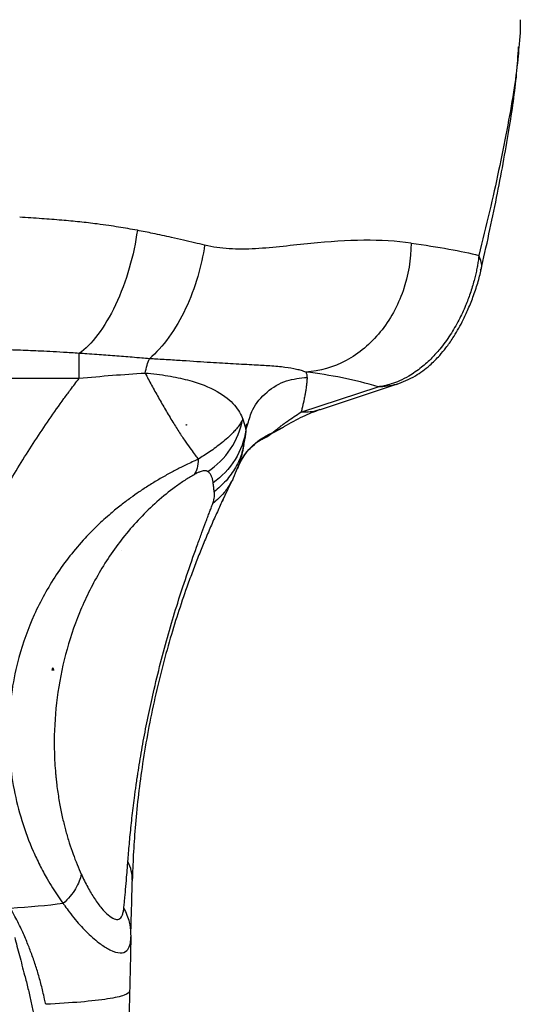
# Model space of a CAD drawing. Header units: millimetres. Extents: x 13 to 546, y 13 to 419.
# Tile 17 of 24: x 344 to 368, y 280 to 328. Entities that reach past the tile are written whole.
import ezdxf

# ---------------------------------------------------------------- set-up
doc = ezdxf.new("R2010")
doc.units = ezdxf.units.MM
doc.header["$LTSCALE"] = 2

msp = doc.modelspace()

# ---------------------------------------------------------------- linework, layer by layer
for p, q in [((333.481, 310.466), (347.104, 310.466)), ((357.852, 308.819), (361.589, 310.051)), ((358.791, 308.958), (362.528, 310.19)), ((355.032, 308.481), (355.14, 308.12)), ((352.31, 308.193), (352.269, 308.193)), ((352.31, 308.227), (352.31, 308.193)), ((355.14, 308.12), (355.186, 307.966)), ((355.183, 308.118), (355.248, 308.271)), ((355.186, 307.966), (355.284, 308.259)), ((356.097, 307.615), (356.974, 308.078)), ((356.461, 307.816), (356.962, 308.072)), ((355.15, 307.625), (355.073, 307.256)), ((354.82, 306.237), (354.79, 306.112)), ((354.545, 305.553), (354.44, 305.393)), ((354.019, 304.468), (354.484, 305.444)), ((349.178, 302.107), (349.177, 302.107)), ((349.178, 302.107), (349.178, 302.108)), ((345.83, 296.315), (345.83, 296.435)), ((345.83, 296.315), (345.781, 296.315)), ((345.875, 296.315), (345.83, 296.315)), ((349.593, 283.566), (349.612, 283.391))]:
    msp.add_line(p, q)
msp.add_arc((355.707, 290.187), 20.717, 73.5064, 83.388)
msp.add_ellipse((364.853, 290.777), major_axis=(17.421, -8.483), ratio=0.943705, start_param=2.958705, end_param=2.958788)
for points, knots in [([(368.469, 327.848), (368.472, 327.658), (368.479, 327.267), (368.431, 326.78), (368.406, 326.531)], [0, 0, 0, 0, 0.487941, 1, 1, 1, 1]), ([(368.406, 326.531), (368.391, 326.33), (368.342, 325.663), (368.147, 324.314), (367.838, 322.516), (367.442, 320.57), (366.989, 318.541), (366.646, 317.139), (366.472, 316.425)], [0, 0, 0, 0, 0.075442, 0.25043, 0.438546, 0.627898, 0.81023, 1, 1, 1, 1]), ([(366.567, 315.675), (366.831, 316.869), (367.35, 319.215), (367.924, 322.396), (368.292, 324.851), (368.368, 326.101), (368.394, 326.531)], [0, 0, 0, 0, 0.30526, 0.599599, 0.862029, 1, 1, 1, 1]), ([(349.924, 317.639), (349.771, 317.666), (349.467, 317.72), (349.007, 317.795), (348.512, 317.875), (347.889, 317.961), (347.13, 318.048), (346.236, 318.133), (345.268, 318.207), (344.583, 318.248), (344.225, 318.27)], [0, 0, 0, 0, 0.083756, 0.167085, 0.250006, 0.351055, 0.500017, 0.651219, 0.817916, 1, 1, 1, 1]), ([(349.924, 317.639), (349.842, 317.052), (349.712, 316.427), (349.355, 315.188), (349.128, 314.577), (348.606, 313.471), (348.312, 312.98), (347.708, 312.184), (347.399, 311.88), (347.105, 311.672)], [0, 0, 0, 0, 0.25, 0.25, 0.5, 0.5, 0.75, 0.75, 1, 1, 1, 1]), ([(353.184, 316.917), (353.02, 316.956), (352.681, 317.036), (352.147, 317.161), (351.478, 317.315), (350.735, 317.476), (350.176, 317.589), (349.924, 317.639)], [0, 0, 0, 0, 0.155701, 0.322346, 0.500009, 0.774593, 1, 1, 1, 1]), ([(363.185, 317.019), (362.48, 317.118), (361.711, 317.164), (360.077, 317.149), (359.212, 317.086), (357.883, 316.955), (357.434, 316.906), (356.538, 316.814), (356.09, 316.771), (355.213, 316.722), (354.785, 316.716), (354.17, 316.755), (353.971, 316.775), (353.576, 316.834), (353.382, 316.871), (353.184, 316.917)], [0, 0, 0, 0, 0.25, 0.25, 0.5, 0.5, 0.625, 0.625, 0.75, 0.75, 0.875, 0.875, 0.9375, 0.9375, 1, 1, 1, 1]), ([(363.185, 317.019), (363.185, 316.237), (363.052, 315.448), (362.542, 313.974), (362.165, 313.291), (361.222, 312.133), (360.657, 311.659), (359.426, 310.994), (358.759, 310.802), (358.093, 310.766)], [0, 0, 0, 0, 0.25, 0.25, 0.5, 0.5, 0.75, 0.75, 1, 1, 1, 1]), ([(353.184, 316.917), (353.113, 316.432), (353.003, 315.917), (352.696, 314.873), (352.498, 314.345), (352.024, 313.343), (351.748, 312.87), (351.15, 312.044), (350.829, 311.691), (350.507, 311.414)], [0, 0, 0, 0, 0.25, 0.25, 0.5, 0.5, 0.75, 0.75, 1, 1, 1, 1]), ([(366.472, 316.425), (366.463, 316.35), (366.444, 316.198), (366.406, 315.964), (366.36, 315.722), (366.304, 315.469), (366.208, 315.086), (366.058, 314.586), (365.814, 313.937), (365.494, 313.253), (365.075, 312.534), (364.632, 311.929), (364.162, 311.408), (363.66, 310.953), (363.131, 310.589), (362.642, 310.34), (362.243, 310.191), (361.898, 310.098), (361.687, 310.066), (361.589, 310.051)], [0, 0, 0, 0, 0.023451, 0.047622, 0.072563, 0.098343, 0.124956, 0.189232, 0.249841, 0.325062, 0.408963, 0.50016, 0.5655, 0.649315, 0.750153, 0.82512, 0.891419, 0.949591, 1, 1, 1, 1]), ([(366.552, 315.706), (366.566, 315.737), (366.664, 315.954), (366.561, 316.207), (366.472, 316.425)], [0, 0, 0, 0, 0.1416322, 1, 1, 1, 1]), ([(362.466, 310.171), (362.779, 310.292), (363.342, 310.512), (364.04, 311.032), (364.532, 311.52), (364.903, 311.968), (365.252, 312.463), (365.607, 313.076), (365.935, 313.766), (366.197, 314.412), (366.43, 315.105), (366.532, 315.525), (366.584, 315.74)], [0, 0, 0, 0, 0.16705, 0.300646, 0.400428, 0.470877, 0.556598, 0.673968, 0.745502, 0.824813, 0.910075, 1, 1, 1, 1]), ([(347.105, 311.672), (346.85, 311.69), (346.376, 311.722), (345.715, 311.759), (344.982, 311.795), (344.132, 311.827), (342.831, 311.864), (341.16, 311.893), (339.824, 311.903), (339.126, 311.908)], [0, 0, 0, 0, 0.096406, 0.179738, 0.250002, 0.373348, 0.50001, 0.739141, 1, 1, 1, 1]), ([(347.104, 310.466), (347.104, 310.731), (347.104, 310.972), (347.105, 311.381), (347.105, 311.549), (347.105, 311.672)], [0, 0, 0, 0, 0.5, 0.5, 1, 1, 1, 1]), ([(350.507, 311.414), (350.383, 311.424), (350.107, 311.446), (349.691, 311.48), (349.254, 311.515), (348.687, 311.559), (348.095, 311.604), (347.519, 311.644), (347.23, 311.664), (347.105, 311.672)], [0, 0, 0, 0, 0.111337, 0.250002, 0.372958, 0.500007, 0.749997, 0.891429, 1, 1, 1, 1]), ([(358.093, 310.766), (358.058, 310.778), (357.989, 310.803), (357.839, 310.848), (357.558, 310.919), (357.078, 311), (356.4, 311.063), (355.575, 311.11), (354.635, 311.158), (353.485, 311.225), (352.366, 311.299), (351.464, 311.356), (350.984, 311.386), (350.708, 311.402), (350.568, 311.411), (350.507, 311.414)], [0, 0, 0, 0, 0.03125, 0.062501, 0.125, 0.249983, 0.383465, 0.499987, 0.631693, 0.749997, 0.874998, 0.937499, 0.96875, 0.986244, 1, 1, 1, 1]), ([(358.152, 310.509), (358.154, 310.528), (358.154, 310.557), (358.151, 310.591), (358.149, 310.609), (358.147, 310.618), (358.146, 310.622), (358.146, 310.624), (358.146, 310.625), (358.146, 310.626), (358.136, 310.676), (358.118, 310.723), (358.093, 310.766)], [0, 0, 0, 0, 0.25, 0.375, 0.4375, 0.46875, 0.484375, 0.492188, 0.492188, 0.5, 0.5, 1, 1, 1, 1]), ([(341.9, 301.964), (342.004, 302.179), (342.188, 302.56), (342.564, 303.315), (343.238, 304.593), (344.283, 306.401), (345.415, 308.137), (346.229, 309.291), (346.717, 309.952), (346.964, 310.279), (347.104, 310.466)], [0, 0, 0, 0, 0.070553, 0.125, 0.249998, 0.499998, 0.749999, 0.875, 0.92881, 1, 1, 1, 1]), ([(350.298, 310.718), (350.684, 310.689), (351.055, 310.644), (351.746, 310.531), (352.067, 310.462), (352.945, 310.227), (353.416, 310.035), (354.155, 309.618), (354.427, 309.392), (354.826, 308.935), (354.953, 308.702), (355.032, 308.481)], [0, 0, 0, 0, 0.125, 0.125, 0.25, 0.25, 0.5, 0.5, 0.75, 0.75, 1, 1, 1, 1]), ([(350.298, 310.718), (350.35, 310.62), (350.456, 310.421), (350.615, 310.125), (350.779, 309.828), (350.946, 309.529), (351.116, 309.23), (351.29, 308.932), (351.466, 308.634), (351.695, 308.254), (351.967, 307.82), (352.264, 307.38), (352.515, 307.028), (352.714, 306.759), (352.827, 306.61), (352.876, 306.544)], [0, 0, 0, 0, 0.056484, 0.114667, 0.174557, 0.236162, 0.299493, 0.364567, 0.431401, 0.500014, 0.629373, 0.750011, 0.851414, 0.934804, 1, 1, 1, 1]), ([(355.284, 308.259), (355.347, 308.494), (355.506, 309.084), (356.168, 309.838), (357.104, 310.406), (357.811, 310.475), (358.152, 310.509)], [0, 0, 0, 0, 0.184539, 0.463952, 0.741456, 1, 1, 1, 1]), ([(358.152, 310.509), (358.148, 310.462), (358.143, 310.4), (358.137, 310.344), (358.135, 310.319), (358.134, 310.308), (358.133, 310.303), (358.133, 310.3), (358.133, 310.299), (358.133, 310.298), (358.133, 310.298), (358.129, 310.263), (358.124, 310.21), (358.116, 310.148), (358.113, 310.122), (358.111, 310.104), (358.11, 310.095), (358.1, 310.017), (358.085, 309.912), (358.065, 309.788), (358.055, 309.726), (358.049, 309.695), (358.047, 309.679), (358.046, 309.673), (358.045, 309.668), (358.044, 309.666), (358.031, 309.589), (358.01, 309.48), (357.985, 309.359), (357.972, 309.3), (357.965, 309.27), (357.962, 309.256), (357.961, 309.25), (357.96, 309.245), (357.959, 309.243), (357.951, 309.21), (357.94, 309.16), (357.924, 309.097), (357.916, 309.064), (357.911, 309.047), (357.909, 309.039), (357.908, 309.034), (357.908, 309.032), (357.907, 309.031), (357.907, 309.031), (357.907, 309.03), (357.895, 308.983), (357.877, 308.913), (357.852, 308.819)], [0, 0, 0, 0, 0.0625, 0.09375, 0.109375, 0.117188, 0.121094, 0.123047, 0.124023, 0.124023, 0.125, 0.125, 0.1875, 0.21875, 0.234375, 0.234375, 0.25, 0.25, 0.375, 0.4375, 0.46875, 0.484375, 0.492188, 0.496094, 0.496094, 0.5, 0.5, 0.625, 0.6875, 0.71875, 0.734375, 0.742187, 0.746094, 0.746094, 0.75, 0.75, 0.8125, 0.84375, 0.859375, 0.867187, 0.871094, 0.873047, 0.874023, 0.874512, 0.874512, 0.875, 0.875, 1, 1, 1, 1]), ([(356.461, 307.816), (356.515, 307.861), (356.616, 307.946), (356.756, 308.057), (356.892, 308.163), (357.032, 308.268), (357.249, 308.426), (357.527, 308.616), (357.744, 308.751), (357.852, 308.819)], [0, 0, 0, 0, 0.10858, 0.203819, 0.285715, 0.390517, 0.500001, 0.749586, 1, 1, 1, 1]), ([(357.04, 308.124), (357.346, 308.302), (357.96, 308.657), (358.504, 308.855), (358.776, 308.954)], [0, 0, 0, 0, 0.499803, 1, 1, 1, 1]), ([(358.787, 308.967), (358.767, 308.957), (358.484, 308.815), (358.156, 308.817), (357.852, 308.819)], [0, 0, 0, 0, 0.07094, 1, 1, 1, 1]), ([(355.033, 308.481), (355.014, 308.444), (354.977, 308.373), (354.911, 308.266), (354.84, 308.163), (354.765, 308.065), (354.687, 307.971), (354.607, 307.882), (354.527, 307.798), (354.449, 307.719), (354.374, 307.647), (354.239, 307.521), (354.032, 307.344), (353.735, 307.118), (353.438, 306.907), (353.153, 306.715), (352.964, 306.598), (352.876, 306.544)], [0, 0, 0, 0, 0.065423, 0.127644, 0.186579, 0.242153, 0.294269, 0.342856, 0.387818, 0.429053, 0.466464, 0.499944, 0.621134, 0.732576, 0.833561, 0.922973, 1, 1, 1, 1]), ([(353.345, 305.941), (353.765, 306.227), (354.146, 306.607), (354.731, 307.487), (354.933, 307.984), (355.033, 308.481)], [0, 0, 0, 0, 0.5, 0.5, 1, 1, 1, 1]), ([(355.186, 307.966), (355.11, 307.469), (354.93, 306.969), (354.38, 306.079), (354.01, 305.692), (353.597, 305.398)], [0, 0, 0, 0, 0.5, 0.5, 1, 1, 1, 1]), ([(356.962, 308.072), (356.965, 308.073), (356.997, 308.089), (357.022, 308.114), (357.045, 308.137)], [0, 0, 0, 0, 0.1030614, 1, 1, 1, 1]), ([(354.765, 306.073), (354.866, 306.293), (355.074, 306.746), (355.502, 307.204), (355.834, 307.45), (355.95, 307.5), (355.981, 307.514)], [0, 0, 0, 0, 0.276238, 0.566779, 0.883487, 1, 1, 1, 1]), ([(354.79, 306.112), (354.922, 306.458), (355.131, 306.806), (355.703, 307.407), (356.065, 307.656), (356.461, 307.816)], [0, 0, 0, 0, 0.5, 0.5, 1, 1, 1, 1]), ([(355.976, 307.524), (355.986, 307.527), (356.096, 307.562), (356.256, 307.659), (356.392, 307.763), (356.461, 307.816)], [0, 0, 0, 0, 0.04453, 0.510877, 1, 1, 1, 1]), ([(355.073, 307.256), (355.05, 307.127), (354.981, 306.738), (354.695, 306.137), (354.249, 305.482), (353.848, 305.138), (353.649, 304.968)], [0, 0, 0, 0, 0.143918, 0.431193, 0.718472, 1, 1, 1, 1]), ([(354.526, 305.514), (354.668, 305.842), (354.977, 306.551), (355.053, 307.013), (355.094, 307.261)], [0, 0, 0, 0, 0.462138, 1, 1, 1, 1]), ([(352.876, 306.545), (352.805, 306.512), (352.634, 306.433), (352.329, 306.291), (351.931, 306.095), (351.467, 305.851), (350.974, 305.571), (350.489, 305.274), (350.029, 304.974), (349.576, 304.657), (349.115, 304.307), (348.572, 303.86), (347.987, 303.33), (347.051, 302.375), (345.946, 300.968), (344.872, 299.018), (344.011, 296.612), (343.578, 293.729), (343.792, 291.043), (344.309, 288.988), (344.759, 287.778), (345.195, 286.851), (345.51, 286.265), (345.807, 285.77), (346.067, 285.37), (346.246, 285.123), (346.334, 285.001)], [0, 0, 0, 0, 0.009929, 0.023755, 0.041334, 0.06249, 0.083779, 0.10458, 0.124964, 0.143539, 0.164412, 0.187545, 0.219541, 0.250075, 0.333668, 0.41689, 0.500375, 0.624513, 0.750054, 0.811048, 0.875025, 0.905296, 0.937509, 0.958743, 0.979572, 1, 1, 1, 1]), ([(353.345, 305.941), (353.333, 305.947), (353.309, 305.959), (353.255, 305.979), (353.16, 305.984), (353.013, 305.952), (352.862, 305.891), (352.771, 305.846), (352.715, 305.816), (352.685, 305.799), (352.67, 305.791)], [0, 0, 0, 0, 0.12514, 0.250199, 0.500358, 0.750085, 0.874964, 0.937469, 0.968727, 1, 1, 1, 1]), ([(352.67, 305.791), (352.597, 305.748), (352.45, 305.661), (352.147, 305.468), (351.611, 305.097), (350.861, 304.491), (350.04, 303.695), (349.056, 302.565), (348.023, 301.049), (347.077, 299.114), (346.403, 297.086), (345.996, 294.996), (345.877, 293.229), (345.91, 291.997), (345.954, 291.398), (345.987, 291.05), (346.007, 290.876), (346.019, 290.777)], [0, 0, 0, 0, 0.015633, 0.031263, 0.062506, 0.124917, 0.187396, 0.249928, 0.374883, 0.499904, 0.624957, 0.749955, 0.874955, 0.937474, 0.968737, 0.98205, 1, 1, 1, 1]), ([(353.597, 305.398), (353.593, 305.426), (353.585, 305.483), (353.562, 305.59), (353.525, 305.715), (353.466, 305.822), (353.404, 305.895), (353.365, 305.926), (353.345, 305.941)], [0, 0, 0, 0, 0.125002, 0.250004, 0.500008, 0.75, 0.875001, 1, 1, 1, 1]), ([(354.44, 305.393), (354.345, 305.231), (354.122, 304.852), (353.779, 304.565), (353.583, 304.401)], [0, 0, 0, 0, 0.42702, 1, 1, 1, 1]), ([(353.649, 304.968), (353.64, 305.042), (353.622, 305.188), (353.605, 305.328), (353.597, 305.398)], [0, 0, 0, 0, 0.500595, 1, 1, 1, 1]), ([(354.088, 304.613), (354.072, 304.58), (353.969, 304.366), (353.766, 303.924), (353.481, 303.284), (353.195, 302.611), (352.916, 301.924), (352.645, 301.226), (352.32, 300.348), (351.944, 299.254), (351.512, 297.866), (351.1, 296.372), (350.723, 294.787), (350.4, 293.174), (350.143, 291.606), (349.947, 290.088), (349.834, 288.911), (349.767, 288.003), (349.728, 287.355), (349.699, 286.728), (349.687, 286.33), (349.681, 286.132)], [0, 0, 0, 0, 0.010197, 0.065865, 0.121493, 0.174698, 0.222667, 0.268506, 0.312425, 0.383134, 0.449935, 0.519341, 0.587445, 0.655029, 0.724956, 0.791653, 0.862467, 0.896297, 0.931245, 0.965622, 1, 1, 1, 1]), ([(353.583, 304.401), (353.594, 304.432), (353.617, 304.495), (353.642, 304.603), (353.658, 304.724), (353.661, 304.853), (353.653, 304.93), (353.649, 304.968)], [0, 0, 0, 0, 0.1249984, 0.2500082, 0.4999937, 0.7499953, 1, 1, 1, 1]), ([(349.872, 290.777), (349.887, 290.881), (349.912, 291.06), (349.968, 291.422), (350.068, 292.055), (350.236, 293.018), (350.47, 294.206), (350.757, 295.504), (351.098, 296.883), (351.49, 298.3), (351.926, 299.741), (352.397, 301.169), (352.775, 302.237), (353.056, 303.003), (353.214, 303.426), (353.334, 303.747), (353.418, 303.967), (353.5, 304.186), (353.554, 304.324), (353.583, 304.401)], [0, 0, 0, 0, 0.018236, 0.03127, 0.062537, 0.12503, 0.188206, 0.249985, 0.329078, 0.411439, 0.49998, 0.617374, 0.74987, 0.810796, 0.87493, 0.905658, 0.937465, 0.965542, 1, 1, 1, 1]), ([(346.019, 290.777), (346.035, 290.649), (346.068, 290.4), (346.125, 290.037), (346.187, 289.693), (346.252, 289.368), (346.32, 289.062), (346.39, 288.775), (346.488, 288.4), (346.624, 287.941), (346.805, 287.406), (346.998, 286.899), (347.138, 286.58), (347.206, 286.423)], [0, 0, 0, 0, 0.082394, 0.16112, 0.236186, 0.307599, 0.375372, 0.439514, 0.500041, 0.629824, 0.756293, 0.879622, 1, 1, 1, 1]), ([(349.467, 287.043), (349.478, 287.181), (349.499, 287.456), (349.548, 288.03), (349.621, 288.781), (349.713, 289.582), (349.788, 290.171), (349.835, 290.514), (349.859, 290.689), (349.872, 290.777)], [0, 0, 0, 0, 0.125015, 0.2500307, 0.5000122, 0.749972, 0.8749818, 0.9374901, 1, 1, 1, 1]), ([(349.269, 284.784), (349.277, 284.866), (349.294, 285.031), (349.327, 285.374), (349.368, 285.823), (349.409, 286.308), (349.442, 286.718), (349.459, 286.935), (349.467, 287.043)], [0, 0, 0, 0, 0.1250064, 0.2500134, 0.5000075, 0.7499913, 0.8749975, 1, 1, 1, 1]), ([(347.206, 286.423), (347.172, 286.204), (347.079, 285.966), (346.782, 285.48), (346.577, 285.234), (346.334, 285.001)], [0, 0, 0, 0, 0.5, 0.5, 1, 1, 1, 1]), ([(347.206, 286.423), (347.257, 286.315), (347.358, 286.099), (347.571, 285.689), (347.851, 285.222), (348.189, 284.761), (348.517, 284.422), (348.806, 284.234), (349.04, 284.221), (349.16, 284.351), (349.215, 284.496), (349.238, 284.579), (349.256, 284.675), (349.264, 284.746), (349.269, 284.784)], [0, 0, 0, 0, 0.062538, 0.125053, 0.250068, 0.378557, 0.50018, 0.627341, 0.750126, 0.874961, 0.906221, 0.937484, 0.966701, 1, 1, 1, 1]), ([(349.611, 283.553), (349.622, 283.94), (349.644, 284.719), (349.669, 285.683), (349.682, 286.167)], [0, 0, 0, 0, 0.497784, 1, 1, 1, 1]), ([(346.334, 285.001), (346.36, 284.963), (346.456, 284.826), (346.648, 284.559), (347.015, 284.098), (347.533, 283.538), (348.107, 283.046), (348.654, 282.706), (349.106, 282.567), (349.414, 282.673), (349.557, 282.929), (349.599, 283.167), (349.61, 283.317), (349.612, 283.369), (349.612, 283.391)], [0, 0, 0, 0, 0.016993, 0.062492, 0.124979, 0.249881, 0.387593, 0.499834, 0.647501, 0.785864, 0.892904, 0.964292, 0.985126, 1, 1, 1, 1]), ([(345.483, 280.118), (345.466, 280.201), (345.424, 280.41), (345.331, 280.824), (345.194, 281.354), (345.014, 281.954), (344.814, 282.534), (344.591, 283.112), (344.325, 283.727), (344.052, 284.283), (343.857, 284.64), (343.787, 284.769)], [0, 0, 0, 0, 0.049222, 0.125001, 0.249997, 0.373687, 0.499998, 0.619498, 0.749999, 0.909181, 1, 1, 1, 1]), ([(349.269, 284.784), (349.375, 284.56), (349.561, 284.166), (349.584, 283.746), (349.593, 283.566)], [0, 0, 0, 0, 0.569974, 1, 1, 1, 1]), ([(343.987, 283.365), (344.022, 283.222), (344.095, 282.928), (344.213, 282.479), (344.338, 282.01), (344.479, 281.478), (344.626, 280.895), (344.772, 280.277), (344.854, 279.87), (344.895, 279.671)], [0, 0, 0, 0, 0.1167047, 0.2389526, 0.3667288, 0.5000073, 0.6739017, 0.8405243, 1, 1, 1, 1]), ([(349.55, 280.754), (349.549, 280.688), (349.462, 280.622), (349.106, 280.495), (348.836, 280.435), (348.127, 280.324), (347.687, 280.273), (346.673, 280.186), (346.099, 280.149), (345.483, 280.118)], [0, 0, 0, 0, 0.25, 0.25, 0.5, 0.5, 0.75, 0.75, 1, 1, 1, 1])]:
    msp.add_open_spline(points, degree=3, knots=knots)
for points in [[(363.185, 317.019), (364.523, 316.832), (365.627, 316.633), (366.472, 316.425)], [(350.298, 310.718), (350.357, 310.988), (350.428, 311.228), (350.507, 311.414)], [(347.104, 310.466), (348.181, 310.572), (349.26, 310.66), (350.298, 310.718)], [(362.464, 310.17), (362.181, 310.084), (361.885, 310.044), (361.589, 310.051)], [(352.269, 308.193), (352.283, 308.204), (352.296, 308.216), (352.31, 308.227)], [(355.186, 307.966), (355.18, 307.91), (355.168, 307.798), (355.156, 307.683), (355.15, 307.625)], [(352.876, 306.544), (352.868, 306.22), (352.794, 305.962), (352.67, 305.791)], [(345.83, 296.435), (345.814, 296.395), (345.798, 296.355), (345.781, 296.315)], [(345.83, 296.435), (345.845, 296.393), (345.86, 296.353), (345.875, 296.315)], [(349.681, 286.132), (349.689, 286.439), (349.615, 286.752), (349.467, 287.043)], [(346.334, 285.001), (345.564, 284.902), (344.695, 284.825), (343.787, 284.769)], [(349.612, 283.391), (349.602, 282.952), (349.581, 282.074), (349.56, 281.194), (349.55, 280.754)], [(349.55, 280.754), (349.536, 280.136), (349.509, 278.899), (349.483, 277.661), (349.47, 277.043)]]:
    msp.add_open_spline(points, degree=3)

doc.saveas('drawing.dxf')
